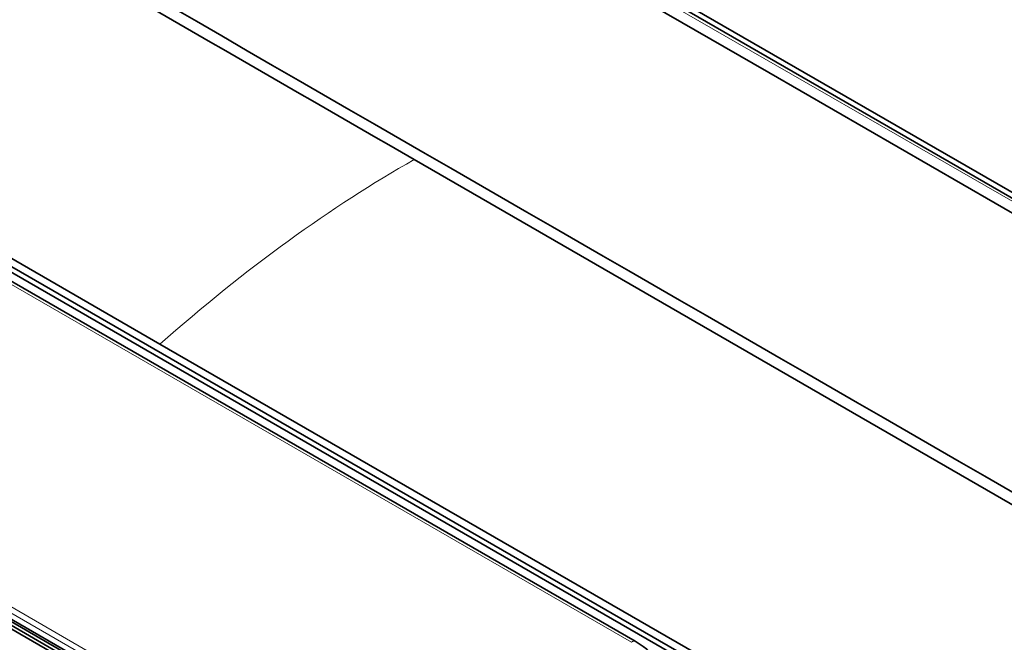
# Model space of a CAD drawing. Header units: millimetres. Extents: x 5 to 415, y 5 to 292.
# Tile 185 of 197: x 370.38 to 379.75, y 255.67 to 261.6. Entities that reach past the tile are written whole.
import ezdxf

# ---------------------------------------------------------------- set-up
doc = ezdxf.new("R2010")
doc.units = ezdxf.units.MM
doc.layers.add('Sichtbar (ISO)', color=7, linetype='Continuous', lineweight=35)
doc.layers.add('Sichtbar schmal (ISO)', color=7, linetype='Continuous', lineweight=18)

msp = doc.modelspace()

# ---------------------------------------------------------------- linework, layer by layer
at = {"layer": 'Sichtbar (ISO)'}
for p, q in [((362.00991771, 270.04458583), (377.50975955, 261.09596041)), ((362.73151285, 269.77106746), (393.73107188, 251.87346372)), ((363.01739542, 269.65911624), (394.01694045, 251.76152057)), ((371.7124666, 258.50845097), (367.08091781, 261.18247691)), ((367.02002395, 261.08557663), (376.74274218, 255.47216264)), ((376.77851826, 255.50421402), (367.05580008, 261.11762798)), ((377.50975955, 261.09596041), (393.00767204, 252.14802451)), ((366.97431327, 261.02407557), (376.2374121, 255.67602296)), ((374.13306965, 260.26576299), (389.6328033, 251.31693216)), ((364.91776288, 258.96914645), (374.64048108, 253.35573248)), ((374.65212137, 253.31372917), (364.92940319, 258.92714314)), ((374.69213251, 253.34932384), (364.96941429, 258.96273782)), ((376.80363593, 255.56906299), (371.7124666, 258.50845097)), ((369.51044387, 256.24925017), (374.60161266, 253.30986249))]:
    msp.add_line(p, q, dxfattribs=at)
for points, knots in [([(358.63333191, 269.21458818), (361.21662747, 267.72312056), (363.79991591, 266.23164905), (368.96649278, 263.24870602), (371.54978121, 261.75723451), (374.13306965, 260.26576299)], [0.0000050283, 0.0000050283, 0.0000050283, 0.0000050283, 2.1920048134, 2.1920048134, 4.3840045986, 4.3840045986, 4.3840045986, 4.3840045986]), ([(358.73955394, 269.27360182), (363.90608068, 266.29069609), (369.07263283, 263.30780493), (379.40573712, 257.3420226), (384.57228926, 254.35913143), (389.73884141, 251.37624027)], [-8.7679091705, -8.7679091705, -8.7679091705, -8.7679091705, -4.3839586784, -4.3839586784, -0.0000081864, -0.0000081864, -0.0000081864, -0.0000081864]), ([(376.23741212, 255.67602296), (376.34203297, 255.61561994), (376.43188033, 255.53891276), (376.5659858, 255.36613399), (376.61289681, 255.26842181), (376.65096824, 255.10777362), (376.6578098, 255.04763771), (376.65781791, 254.98672293)], [0, 0, 0, 0, 0.08738100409, 0.08738100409, 0.1726458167, 0.1726458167, 0.22078097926, 0.22078097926, 0.22078097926, 0.22078097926])]:
    msp.add_open_spline(points, degree=3, knots=knots, dxfattribs=at)
at = {"layer": 'Sichtbar schmal (ISO)'}
for p, q in [((361.99990566, 270.04740838), (392.99910166, 252.15001422)), ((393.68354206, 251.86988304), (362.6839806, 269.7674896)), ((366.9398251, 261.01461592), (376.20292001, 255.66656558)), ((374.26786845, 253.65206216), (365.00476962, 259.00011477)), ((374.28723028, 253.69965265), (365.02413144, 259.04770526))]:
    msp.add_line(p, q, dxfattribs=at)
for centre, major_axis, ratio, start_param, end_param in [((372.1843855, 253.1014794), (-6.00841373, -7.65783336), 0.4171762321, 3.9332753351, 4.2931104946), ((376.2124121, 255.63272169), (0.025, 0.04330127), 0.5773502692, 6.2831847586, 7.3403300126)]:
    msp.add_ellipse(centre, major_axis=major_axis, ratio=ratio, start_param=start_param, end_param=end_param, dxfattribs=at)

doc.saveas('drawing.dxf')
